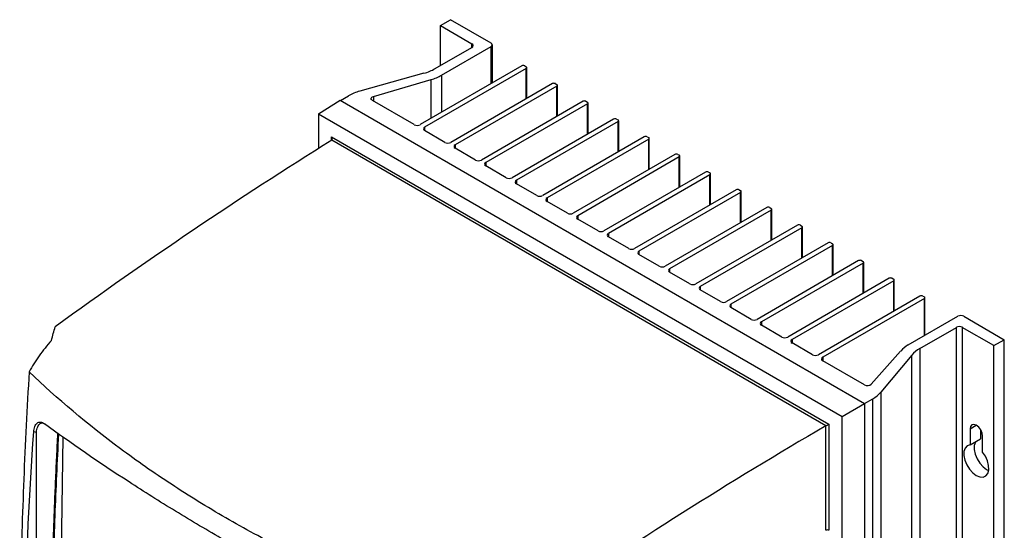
# Model space of a CAD drawing. Header units: millimetres. Extents: x 15440 to 16422, y 10215 to 11289.
# Tile 143 of 143: x 16177 to 16414, y 11166 to 11289. Entities that reach past the tile are written whole.
import ezdxf

# ---------------------------------------------------------------- set-up
doc = ezdxf.new("R2010")
doc.units = ezdxf.units.MM

msp = doc.modelspace()

# ---------------------------------------------------------------- linework, layer by layer
at = {"color": 7, "linetype": 'Continuous', "lineweight": 25}
for p, q in [((16278.25, 11287.49), (16280.72, 11288.91)), ((16290.45, 11283.3), (16280.72, 11288.91)), ((16278.25, 11287.49), (16285.85, 11283.1)), ((16278.25, 11277.89), (16278.25, 11287.49)), ((16277.04, 11277.2), (16285.85, 11282.28)), ((16278.54, 11275.61), (16290.45, 11282.49)), ((16285.85, 11282.28), (16285.85, 11283.1)), ((16290.45, 11273.59), (16290.45, 11282.49)), ((16290.74, 11273.76), (16290.74, 11282.89)), ((16297.8, 11277.83), (16273.4, 11263.75)), ((16298.86, 11277.22), (16274.46, 11263.14)), ((16298.51, 11277.83), (16298.86, 11277.63)), ((16298.86, 11269.95), (16298.86, 11277.22)), ((16299.01, 11270.04), (16299.01, 11277.42)), ((16274.32, 11276.08), (16258.91, 11271.79)), ((16262.18, 11270.48), (16276.01, 11274.55)), ((16276.01, 11265.25), (16276.01, 11274.55)), ((16278.54, 11275.61), (16278.54, 11266.71)), ((16305.15, 11273.59), (16280.76, 11259.5)), ((16306.21, 11272.97), (16281.82, 11258.89)), ((16305.86, 11273.59), (16306.21, 11273.38)), ((16306.21, 11265.71), (16306.21, 11272.97)), ((16306.36, 11265.79), (16306.36, 11273.18)), ((16248.96, 11266.36), (16254.18, 11269.58)), ((16254.18, 11269.58), (16380.1, 11196.88)), ((16254.24, 11269.54), (16256.19, 11270.67)), ((16271.99, 11263.75), (16261.93, 11269.56)), ((16262.18, 11270.48), (16262.18, 11269.41)), ((16312.51, 11269.34), (16288.11, 11255.26)), ((16313.57, 11268.73), (16289.17, 11254.65)), ((16313.21, 11269.34), (16313.57, 11269.14)), ((16313.57, 11261.46), (16313.57, 11268.73)), ((16313.71, 11261.55), (16313.71, 11268.93)), ((16248.96, 11266.36), (16374.71, 11193.77)), ((16248.96, 11266.36), (16248.96, 11258.01)), ((16319.86, 11265.1), (16295.47, 11251.01)), ((16320.57, 11265.1), (16320.92, 11264.89)), ((16274.46, 11263.14), (16274.46, 11262.32)), ((16320.92, 11264.48), (16296.53, 11250.4)), ((16320.92, 11257.22), (16320.92, 11264.48)), ((16321.07, 11257.3), (16321.07, 11264.69)), ((16252.15, 11260.82), (16371.52, 11191.92)), ((16252.15, 11260.01), (16252.15, 11260.82)), ((16370.82, 11191.51), (16252.16, 11260.01)), ((16279.34, 11259.5), (16274.46, 11262.32)), ((16327.22, 11260.85), (16302.82, 11246.77)), ((16328.28, 11260.24), (16303.88, 11246.16)), ((16327.92, 11260.85), (16328.28, 11260.65)), ((16328.28, 11252.97), (16328.28, 11260.24)), ((16328.42, 11253.06), (16328.42, 11260.44)), ((16281.82, 11258.89), (16281.82, 11258.07)), ((16286.7, 11255.26), (16281.82, 11258.07)), ((16334.57, 11256.61), (16310.17, 11242.52)), ((16335.63, 11255.99), (16311.23, 11241.91)), ((16335.28, 11256.61), (16335.63, 11256.4)), ((16335.63, 11248.73), (16335.63, 11255.99)), ((16335.78, 11248.81), (16335.78, 11256.2)), ((16289.17, 11254.65), (16289.17, 11253.83)), ((16294.05, 11251.01), (16289.17, 11253.83)), ((16341.92, 11252.36), (16317.53, 11238.28)), ((16342.98, 11251.75), (16318.59, 11237.66)), ((16342.63, 11252.36), (16342.98, 11252.16)), ((16342.98, 11244.48), (16342.98, 11251.75)), ((16343.13, 11244.57), (16343.13, 11251.95)), ((16296.53, 11250.4), (16296.53, 11249.58)), ((16301.41, 11246.77), (16296.53, 11249.58)), ((16303.88, 11246.16), (16303.88, 11245.34)), ((16349.28, 11248.11), (16324.88, 11234.03)), ((16350.34, 11247.5), (16325.94, 11233.42)), ((16349.98, 11248.11), (16350.34, 11247.91)), ((16350.34, 11240.24), (16350.34, 11247.5)), ((16350.48, 11240.32), (16350.48, 11247.71)), ((16308.76, 11242.52), (16303.88, 11245.34)), ((16356.63, 11243.87), (16332.24, 11229.79)), ((16357.34, 11243.87), (16357.69, 11243.66)), ((16357.84, 11236.08), (16357.84, 11243.46)), ((16311.23, 11241.91), (16311.23, 11241.09)), ((16316.11, 11238.28), (16311.23, 11241.09)), ((16357.69, 11243.26), (16333.3, 11229.17)), ((16357.69, 11235.99), (16357.69, 11243.26)), ((16363.98, 11239.62), (16339.59, 11225.54)), ((16365.05, 11239.01), (16340.65, 11224.93)), ((16364.69, 11239.62), (16365.05, 11239.42)), ((16365.05, 11231.75), (16365.05, 11239.01)), ((16365.19, 11231.83), (16365.19, 11239.22)), ((16318.59, 11237.66), (16318.59, 11236.85)), ((16323.47, 11234.03), (16318.59, 11236.85)), ((16371.34, 11235.38), (16346.94, 11221.3)), ((16372.4, 11234.77), (16348, 11220.68)), ((16372.05, 11235.38), (16372.4, 11235.17)), ((16372.4, 11227.5), (16372.4, 11234.77)), ((16372.55, 11227.58), (16372.55, 11234.97)), ((16325.94, 11233.42), (16325.94, 11232.6)), ((16330.82, 11229.79), (16325.94, 11232.6)), ((16378.69, 11231.13), (16354.3, 11217.05)), ((16379.75, 11230.52), (16355.36, 11216.44)), ((16379.4, 11231.13), (16379.75, 11230.93)), ((16379.75, 11223.25), (16379.75, 11230.52)), ((16379.9, 11223.34), (16379.9, 11230.72)), ((16333.3, 11229.17), (16333.3, 11228.36)), ((16338.18, 11225.54), (16333.3, 11228.36)), ((16340.65, 11224.93), (16340.65, 11224.11)), ((16386.05, 11226.89), (16361.65, 11212.8)), ((16387.11, 11226.28), (16362.71, 11212.19)), ((16386.75, 11226.89), (16387.11, 11226.68)), ((16387.11, 11219.01), (16387.11, 11226.28)), ((16387.25, 11219.09), (16387.25, 11226.48)), ((16345.53, 11221.3), (16340.65, 11224.11)), ((16393.4, 11222.64), (16369.01, 11208.56)), ((16394.11, 11222.64), (16394.46, 11222.44)), ((16394.61, 11213.22), (16394.61, 11222.23)), ((16348, 11220.68), (16348, 11219.87)), ((16352.88, 11217.05), (16348, 11219.87)), ((16394.46, 11222.03), (16370.07, 11207.95)), ((16394.46, 11213.13), (16394.46, 11222.03)), ((16390.61, 11210.91), (16402.52, 11217.78)), ((16403.94, 11217.78), (16413.66, 11212.17)), ((16355.36, 11216.44), (16355.36, 11215.62)), ((16360.24, 11212.8), (16355.36, 11215.62)), ((16393.36, 11210.05), (16402.17, 11215.13)), ((16402.17, 11005.28), (16402.17, 11215.13)), ((16411.18, 11210.74), (16403.58, 11215.13)), ((16403.58, 11215.13), (16403.58, 11005.28)), ((16362.71, 11212.19), (16362.71, 11211.38)), ((16367.59, 11208.56), (16362.71, 11211.38)), ((16411.18, 11210.74), (16413.66, 11212.17)), ((16411.18, 11000.89), (16411.18, 11210.74)), ((16413.66, 11002.32), (16413.66, 11212.17)), ((16381.73, 11201.47), (16388.77, 11209.45)), ((16391.43, 11208.47), (16383.99, 11199.58)), ((16391.43, 10998.62), (16391.43, 11208.47)), ((16393.36, 11210.05), (16393.36, 11000.2)), ((16370.07, 11207.95), (16370.07, 11207.13)), ((16380.13, 11201.32), (16370.07, 11207.13)), ((16383.99, 11199.58), (16383.99, 10989.73)), ((16374.71, 11193.77), (16380.1, 11196.88)), ((16380.1, 11196.88), (16382.06, 11198.01)), ((16380.1, 11196.88), (16380.1, 10986.96)), ((16382.06, 10988.16), (16382.06, 11198.01)), ((16370.82, 11166.46), (16370.82, 11191.51)), ((16371.52, 11191.92), (16371.52, 11166.46)), ((16374.71, 11164.56), (16374.71, 11193.77)), ((16405.46, 11190.78), (16406.94, 11191.64)), ((16181.26, 11189.86), (16181.26, 11189.95)), ((16181.26, 11110.89), (16181.26, 11189.86)), ((16405.46, 11190.78), (16405.46, 11186.94)), ((16407.93, 11190.63), (16407.93, 11188.37)), ((16187.65, 11188.8), (16186.43, 11111.76)), ((16405.46, 11186.94), (16407.93, 11188.37)), ((16408.43, 11185.22), (16408.43, 11189.06))]:
    msp.add_line(p, q, dxfattribs=at)
at = {"color": 7, "linetype": 'Continuous', "lineweight": 25, "flags": 128}
for points in [[(16261.93, 11269.56), (16261.78, 11269.67), (16261.68, 11269.79), (16261.64, 11269.92), (16261.64, 11270.06), (16261.71, 11270.19), (16261.82, 11270.31), (16261.98, 11270.41), (16262.18, 11270.48)], [(16408.43, 11189.06), (16408.31, 11189.79), (16407.99, 11190.53), (16407.51, 11191.18), (16406.94, 11191.64), (16406.37, 11191.83), (16405.89, 11191.74), (16405.57, 11191.37), (16405.46, 11190.78)], [(16181.26, 11189.95), (16181.26, 11189.95), (16180.61, 11190.05)], [(16405.46, 11186.94), (16404.77, 11186.71), (16404.26, 11186.18), (16403.98, 11185.39), (16403.96, 11184.4), (16404.18, 11183.29), (16404.63, 11182.17), (16405.29, 11181.12), (16406.08, 11180.24), (16406.94, 11179.59), (16407.81, 11179.24), (16408.6, 11179.21), (16409.25, 11179.51), (16409.7, 11180.1), (16409.93, 11180.95), (16409.9, 11181.97), (16409.62, 11183.09), (16409.11, 11184.2), (16408.43, 11185.22)], [(16406.8, 11187.71), (16406.74, 11187.61), (16406.46, 11186.82), (16406.43, 11185.82), (16406.65, 11184.72), (16407.11, 11183.6), (16407.76, 11182.55), (16408.55, 11181.67), (16409.42, 11181.02), (16409.91, 11180.78)]]:
    msp.add_lwpolyline(points, dxfattribs=at)
at = {"color": 7, "linetype": 'Continuous', "lineweight": 25}
for centre, radius, start, end in [((16285.69, 11282.69), 0.437, 290.7834, 69.2166), ((16290.29, 11282.89), 0.437, 290.7834, 69.2166), ((16271.24, 11287.47), 11.8, 285.1275, 299.4621), ((16298.15, 11277.15), 0.769, 62.6097, 117.3903), ((16298.78, 11277.42), 0.218, 290.7834, 69.2166), ((16272.8, 11285.75), 11.65, 285.989, 299.52), ((16305.51, 11272.9), 0.769, 62.6097, 117.3903), ((16306.14, 11273.18), 0.218, 290.7834, 69.2166), ((16261.99, 11260.4), 11.8, 105.1275, 119.4621), ((16312.86, 11268.66), 0.769, 62.6097, 117.3903), ((16313.49, 11268.93), 0.218, 290.7834, 69.2166), ((16320.21, 11264.41), 0.769, 62.6097, 117.3903), ((16320.84, 11264.69), 0.218, 290.7834, 69.2166), ((16272.7, 11265.11), 1.54, 242.6097, 297.3903), ((16274.62, 11262.73), 0.437, 110.7834, 249.2166), ((16327.57, 11260.17), 0.769, 62.6097, 117.3903), ((16328.2, 11260.44), 0.218, 290.7834, 69.2166), ((16280.05, 11260.87), 1.54, 242.6097, 297.3903), ((16281.97, 11258.48), 0.437, 110.7834, 249.2166), ((16334.92, 11255.92), 0.769, 62.6097, 117.3903), ((16335.55, 11256.2), 0.218, 290.7834, 69.2166), ((16287.4, 11256.62), 1.54, 242.6097, 297.3903), ((16289.33, 11254.24), 0.437, 110.7834, 249.2166), ((16294.76, 11252.38), 1.54, 242.6097, 297.3903), ((16342.28, 11251.68), 0.769, 62.6097, 117.3903), ((16342.91, 11251.95), 0.218, 290.7834, 69.2166), ((16296.68, 11249.99), 0.437, 110.7834, 249.2166), ((16349.63, 11247.43), 0.769, 62.6097, 117.3903), ((16302.11, 11248.13), 1.54, 242.6097, 297.3903), ((16304.04, 11245.75), 0.437, 110.7834, 249.2166), ((16350.26, 11247.71), 0.218, 290.7834, 69.2166), ((16356.98, 11243.19), 0.769, 62.6097, 117.3903), ((16357.61, 11243.46), 0.218, 290.7834, 69.2166), ((16309.47, 11243.89), 1.54, 242.6097, 297.3903), ((16311.39, 11241.5), 0.437, 110.7834, 249.2166), ((16364.34, 11238.94), 0.769, 62.6097, 117.3903), ((16364.97, 11239.22), 0.218, 290.7834, 69.2166), ((16316.82, 11239.64), 1.54, 242.6097, 297.3903), ((16318.74, 11237.26), 0.437, 110.7834, 249.2166), ((16324.17, 11235.4), 1.54, 242.6097, 297.3903), ((16371.69, 11234.7), 0.769, 62.6097, 117.3903), ((16372.32, 11234.97), 0.218, 290.7834, 69.2166), ((16326.1, 11233.01), 0.437, 110.7834, 249.2166), ((16331.53, 11231.15), 1.54, 242.6097, 297.3903), ((16379.05, 11230.45), 0.769, 62.6097, 117.3903), ((16379.68, 11230.72), 0.218, 290.7834, 69.2166), ((16333.45, 11228.77), 0.437, 110.7834, 249.2166), ((16386.4, 11226.21), 0.769, 62.6097, 117.3903), ((16338.88, 11226.91), 1.54, 242.6097, 297.3903), ((16340.81, 11224.52), 0.437, 110.7834, 249.2166), ((16387.03, 11226.48), 0.218, 290.7834, 69.2166), ((16393.75, 11221.96), 0.769, 62.6097, 117.3903), ((16394.38, 11222.23), 0.218, 290.7834, 69.2166), ((16346.24, 11222.66), 1.54, 242.6097, 297.3903), ((16348.16, 11220.27), 0.437, 110.7834, 249.2166), ((16403.23, 11216.42), 1.54, 62.6097, 117.3903), ((16353.59, 11218.41), 1.54, 242.6097, 297.3903), ((16355.51, 11216.03), 0.437, 110.7834, 249.2166), ((16402.88, 11213.77), 1.54, 62.6097, 117.3903), ((16360.94, 11214.17), 1.54, 242.6097, 297.3903), ((16362.87, 11211.78), 0.437, 110.7834, 249.2166), ((16394.19, 11204.52), 7.32, 119.2377, 137.701), ((16368.3, 11209.92), 1.54, 242.6097, 297.3903), ((16396.86, 11203.77), 7.19, 119.1191, 139.0882), ((16370.22, 11207.54), 0.437, 110.7834, 249.2166), ((16380.82, 11202.57), 1.43, 240.9711, 309.4772), ((16378.56, 11204.29), 7.19, 299.1191, 319.0882), ((16371.16, 11165.77), 0.77, 62.6565, 116.7662)]:
    msp.add_arc(centre, radius, start, end, dxfattribs=at)
for centre, major_axis, ratio, start_param, end_param in [((16269.63, 10351.28), (548.44, 983.48), 0.567218, 0.799221, 0.884261), ((16251.8, 11260.62), (-0.354, 0.612), 0.577335, 3.163887, 4.712348), ((16388.91, 10282.42), (577.92, 966.45), 0.587369, 0.816685, 0.901725), ((16371.16, 11191.71), (0.5, 0.289), 0.00007, 3.872157, 5.497747)]:
    msp.add_ellipse(centre, major_axis=major_axis, ratio=ratio, start_param=start_param, end_param=end_param, dxfattribs=at)
for points in [[(16252.16, 11260.01), (16252.16, 11260.01), (16252.16, 11260.01), (16252.16, 11260.01)], [(16184.87, 11212), (16185.17, 11213.1), (16185.48, 11214.18), (16185.79, 11215.27)], [(16370.82, 11191.51), (16370.82, 11191.51), (16370.82, 11191.51), (16370.82, 11191.51)]]:
    msp.add_open_spline(points, degree=3, dxfattribs=at)
for points, knots in [([(16184.87, 11212), (16183.8, 11210.8), (16182.82, 11209.57), (16181.03, 11207.06), (16180.23, 11205.78), (16179.52, 11204.47)], [0, 0, 0, 0, 0.5, 0.5, 1, 1, 1, 1]), ([(16179.52, 11204.47), (16179.26, 11200.16), (16179.02, 11195.86), (16178.59, 11187.28), (16178.4, 11183.01), (16177.89, 11170.22), (16177.64, 11161.74), (16177.32, 11144.89), (16177.25, 11136.52), (16177.29, 11119.89), (16177.4, 11111.63), (16177.6, 11103.42)], [0, 0, 0, 0, 0.125, 0.125, 0.25, 0.25, 0.5, 0.5, 0.75, 0.75, 1, 1, 1, 1]), ([(16285.96, 11143.02), (16275.25, 11146.64), (16264.93, 11150.65), (16252.55, 11156.18), (16250.1, 11157.3), (16245.26, 11159.61), (16242.87, 11160.78), (16235.8, 11164.38), (16231.2, 11166.87), (16224.49, 11170.75), (16222.28, 11172.06), (16217.93, 11174.74), (16215.78, 11176.1), (16209.45, 11180.25), (16205.38, 11183.09), (16193.57, 11191.86), (16186.27, 11198.01), (16179.52, 11204.47)], [0, 0, 0, 0, 0.25, 0.25, 0.3125, 0.3125, 0.375, 0.375, 0.5, 0.5, 0.5625, 0.5625, 0.625, 0.625, 0.75, 0.75, 1, 1, 1, 1]), ([(16180.61, 11190.05), (16180.65, 11190.54), (16180.73, 11190.98), (16180.94, 11191.53), (16181.02, 11191.69), (16181.21, 11191.97), (16181.32, 11192.09), (16181.56, 11192.27), (16181.68, 11192.34), (16181.96, 11192.41), (16182.1, 11192.43), (16182.41, 11192.39), (16182.56, 11192.35), (16182.88, 11192.21), (16183.05, 11192.11), (16183.21, 11191.99)], [0, 0, 0, 0, 0.25, 0.25, 0.375, 0.375, 0.5, 0.5, 0.625, 0.625, 0.75, 0.75, 0.875, 0.875, 1, 1, 1, 1]), ([(16181.27, 11189.95), (16181.34, 11190.41), (16181.5, 11191.32), (16182.09, 11192.13), (16182.54, 11192.2), (16182.73, 11192.23)], [0, 0, 0, 0, 0.370779, 0.738747, 1, 1, 1, 1]), ([(16278.93, 11136.74), (16269.51, 11141.18), (16260.42, 11145.69), (16249.46, 11151.39), (16247.29, 11152.54), (16242.99, 11154.83), (16240.86, 11155.99), (16234.54, 11159.45), (16230.42, 11161.76), (16222.39, 11166.4), (16218.47, 11168.72), (16210.83, 11173.38), (16207.11, 11175.72), (16196.28, 11182.71), (16189.52, 11187.36), (16183.21, 11191.99)], [0, 0, 0, 0, 0.25, 0.25, 0.3125, 0.3125, 0.375, 0.375, 0.5, 0.5, 0.625, 0.625, 0.75, 0.75, 1, 1, 1, 1]), ([(16178.84, 11102.39), (16178.62, 11109.63), (16178.49, 11116.88), (16178.41, 11131.42), (16178.46, 11138.7), (16178.9, 11160.62), (16179.56, 11175.3), (16180.61, 11190.05)], [0, 0, 0, 0, 0.25, 0.25, 0.5, 0.5, 1, 1, 1, 1]), ([(16186.35, 11189.73), (16186.34, 11189.54), (16186.32, 11189.11), (16186.27, 11188.19), (16186.21, 11186.96), (16186.11, 11184.99), (16185.95, 11181.56), (16185.77, 11177.64), (16185.57, 11172.75), (16185.43, 11168.85), (16185.3, 11164.95), (16185.21, 11162.03), (16185.13, 11159.12), (16185.06, 11156.21), (16185, 11153.79), (16184.96, 11152.1), (16184.95, 11151.25), (16184.94, 11150.77), (16184.93, 11150.41), (16184.92, 11150.04), (16184.92, 11149.74), (16184.91, 11149.44), (16184.9, 11149.14), (16184.9, 11148.84), (16184.89, 11148.41), (16184.87, 11147.15), (16184.83, 11144.98), (16184.79, 11142.09), (16184.75, 11138.24), (16184.69, 11131.47), (16184.8, 11121.65), (16184.58, 11113.85), (16184.95, 11108.77), (16185.28, 11107.75), (16185.44, 11107.25)], [0, 0, 0, 0, 0.006764, 0.015577, 0.033202, 0.050828, 0.086079, 0.156581, 0.191832, 0.262335, 0.297586, 0.332837, 0.368088, 0.403339, 0.43859, 0.456216, 0.465029, 0.469435, 0.473841, 0.478248, 0.482654, 0.484857, 0.489264, 0.49367, 0.495873, 0.504686, 0.539937, 0.575188, 0.610439, 0.680942, 0.824416, 0.967912, 0.984586, 1, 1, 1, 1]), ([(16185.12, 11109.84), (16185.05, 11116.43), (16184.9, 11129.62), (16185.14, 11149.68), (16185.67, 11169.62), (16186.32, 11182.99), (16186.64, 11189.53)], [0, 0, 0, 0, 0.252473, 0.504946, 0.757842, 1, 1, 1, 1])]:
    msp.add_open_spline(points, degree=3, knots=knots, dxfattribs=at)

doc.saveas('drawing.dxf')
